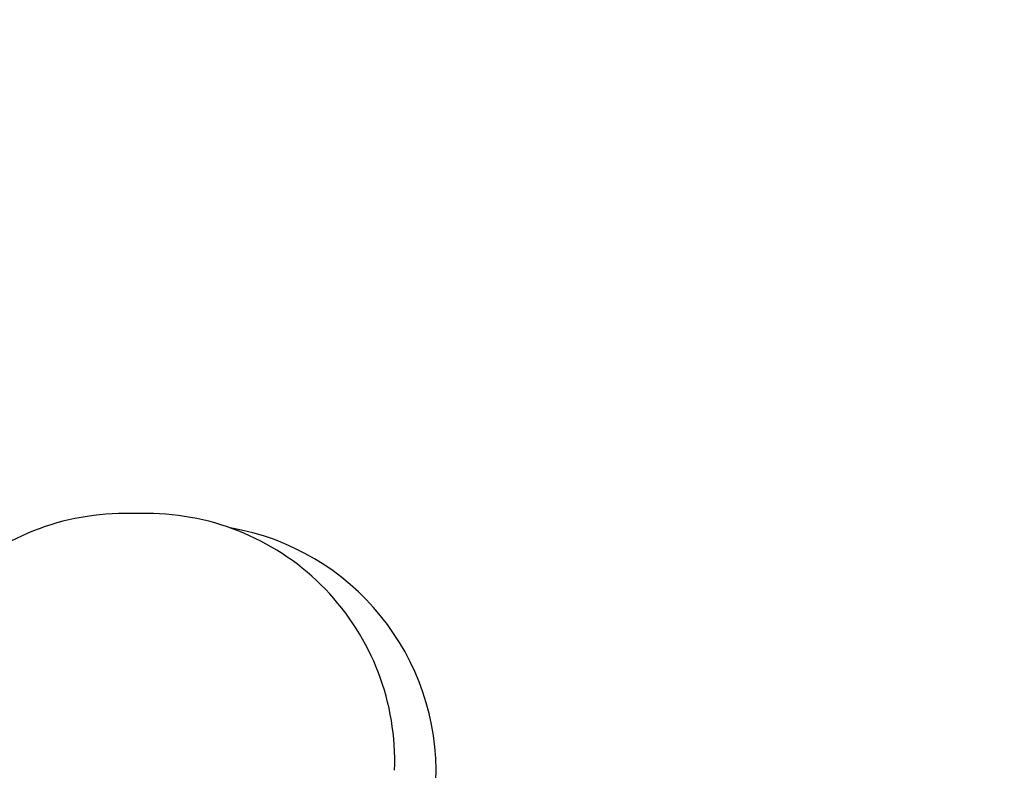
# Model space of a CAD drawing. Header units: millimetres. Extents: x 65 to 121, y 64 to 185.
# Tile 152 of 175: x 91.07 to 96.83, y 134.21 to 138.6. Entities that reach past the tile are written whole.
import ezdxf

# ---------------------------------------------------------------- set-up
doc = ezdxf.new("R2010")
doc.units = ezdxf.units.MM
doc.styles.add('SLDTEXTSTYLE0', font='TXT', dxfattribs={"width": 0.75})
doc.dimstyles.new('SLDDIMSTYLE0', dxfattribs={"dimtxt": 3.5, "dimasz": 3.302, "dimexe": 0, "dimexo": 0.0625, "dimgap": 0.875, "dimtad": 1, "dimdec": 0, "dimlfac": 20, "dimrnd": 1e-09, "dimzin": 12, "dimdsep": 46, "dimtxsty": 'SLDTEXTSTYLE0', "dimsah": 1, "dimcen": 0.09, "dimadec": 0, "dimazin": 3, "dimtfac": 1, "dimtdec": 0, "dimtofl": 0, "dimtmove": 0, "dimatfit": 3, "dimfxl": 0, "dimfrac": 2, "dimtolj": 1, "dimtzin": 12, "dimarcsym": 0})
doc.dimstyles.new('SLDDIMSTYLE1', dxfattribs={"dimtxt": 3.5, "dimasz": 3.302, "dimexe": 0, "dimexo": 0.0625, "dimgap": 0.875, "dimtad": 1, "dimdec": 0, "dimlfac": 20, "dimrnd": 1e-09, "dimzin": 12, "dimdsep": 46, "dimtxsty": 'SLDTEXTSTYLE0', "dimsah": 1, "dimcen": 0.09, "dimadec": 0, "dimazin": 3, "dimtfac": 1, "dimtdec": 0, "dimtmove": 0, "dimatfit": 0, "dimfxl": 0, "dimfrac": 2, "dimtolj": 1, "dimtzin": 12, "dimarcsym": 0})

# ---------------------------------------------------------------- blocks, each defined once
blk = doc.blocks.new('_D')
at = {"color": 7, "linetype": 'Continuous', "lineweight": 18}
for p, q in [((87.9732, 185.0116), (121.2937, 185.0116)), ((120.2937, 185.0116), (120.2937, 118.6561)), ((85.3725, 118.6561), (121.2937, 118.6561))]:
    blk.add_line(p, q, dxfattribs=at)
for points in [[(120.2937, 185.0116), (119.7857, 181.7096), (120.8017, 181.7096)], [(120.2937, 118.6561), (120.8017, 121.9581), (119.7857, 121.9581)]]:
    blk.add_solid(points, dxfattribs=at)
at = {"color": 7, "linetype": 'Continuous', "lineweight": 18, "insert": (115.782, 153.7638), "char_height": 3.5, "attachment_point": 1, "rotation": 90, "style": 'SLDTEXTSTYLE0'}
blk.add_mtext('1327', dxfattribs=at)
blk = doc.blocks.new('_D_1')
at = {"color": 7, "linetype": 'Continuous', "lineweight": 18}
for p, q in [((86.2605, 139.3984), (111.3595, 139.3984)), ((110.3595, 139.3984), (110.3595, 118.6561)), ((85.3725, 118.6561), (111.3595, 118.6561))]:
    blk.add_line(p, q, dxfattribs=at)
for points in [[(110.3595, 139.3984), (109.8515, 136.0964), (110.8675, 136.0964)], [(110.3595, 118.6561), (110.8675, 121.9581), (109.8515, 121.9581)]]:
    blk.add_solid(points, dxfattribs=at)
at = {"color": 7, "linetype": 'Continuous', "lineweight": 18, "insert": (105.8477, 126.8513), "char_height": 3.5, "attachment_point": 1, "rotation": 90, "style": 'SLDTEXTSTYLE0'}
blk.add_mtext('415', dxfattribs=at)

msp = doc.modelspace()

# ---------------------------------------------------------------- linework, layer by layer
at = {"color": 7, "linetype": 'Continuous', "lineweight": 25}
msp.add_line((91.81682, 135.71154), (91.68567, 135.71154), dxfattribs=at)
for centre, start, end in [((91.68567, 134.26362), 90, 182.120136), ((91.81682, 134.26362), 357.879864, 90), ((92.05859, 134.20038), 357.879864, 80.294117)]:
    msp.add_arc(centre, 1.44792, start, end, dxfattribs=at)

# ---------------------------------------------------------------- dimensions: what is measured, and where the dimension line sits
at = {"color": 7, "linetype": 'Continuous', "lineweight": 18}
for base, p1, dimstyle, picture, middle in [((120.2937, 118.65612), (86.97315, 185.01157), 'SLDDIMSTYLE0', '_D', (120.2937, 158.93601)), ((110.35947, 118.65612), (85.2605, 139.39842), 'SLDDIMSTYLE1', '_D_1', (110.35947, 130.73047))]:
    dim = msp.add_linear_dim(base=base, p1=p1, p2=(84.37246, 118.65612), angle=90, dimstyle=dimstyle, dxfattribs=at)
    dim.commit()
    dim.dimension.update_dxf_attribs({"geometry": picture, "text_midpoint": middle, "dimtype": 160})

doc.saveas('drawing.dxf')
